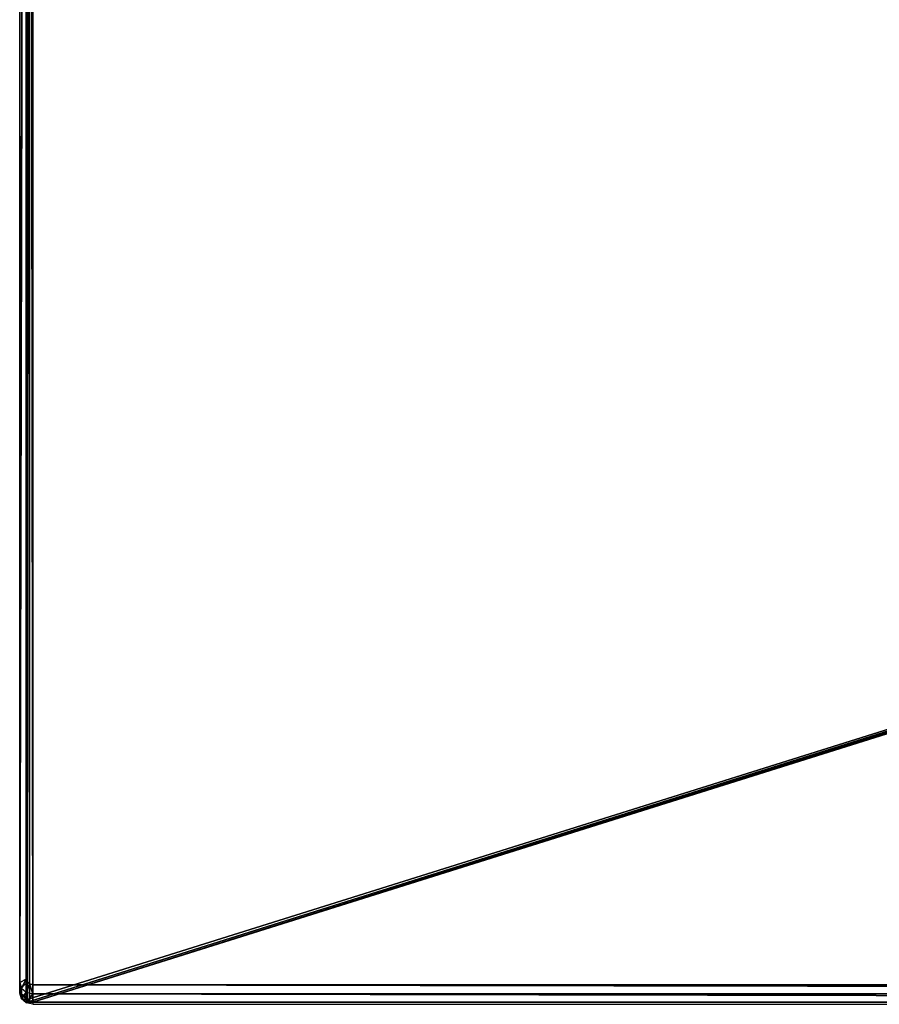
# Model space of a CAD drawing. Extents: x -398 to 398, y -1355 to -82.
# Tile 15 of 256: x -398 to -267, y -528 to -380. Entities that reach past the tile are written whole.
import ezdxf

# ---------------------------------------------------------------- set-up
doc = ezdxf.new("R2010")
doc.units = 0
doc.header["$MEASUREMENT"] = 0

msp = doc.modelspace()

# ---------------------------------------------------------------- linework, layer by layer
for points in [[(-396.5, -524.619324, 437.273285), (-396.5, -82.786209, 161.185394), (-397.5, -525.14917, 436.425293)], [(-397.5, -525.14917, 436.425293), (-396.5, -82.786209, 161.185394), (-397.5, -83.316132, 160.337402)], [(-397.5, -525.14917, 436.425293), (-397.5, -83.316132, 160.337402), (-397.5, -526.739014, 433.881104)], [(-397.5, -526.739014, 433.881104), (-397.5, -83.316132, 160.337402), (-397.5, -84.905891, 157.793198)], [(-396.366211, -525.043213, 437.5383), (-396.366211, -82.362244, 160.920502), (-396.5, -82.786209, 161.185394)], [(-396.366211, -525.043213, 437.5383), (-396.5, -82.786209, 161.185394), (-396.5, -524.619324, 437.273285)], [(-395.999908, -525.353882, 437.732391), (-395.999908, -82.051628, 160.726395), (-396.366211, -82.362244, 160.920502)], [(-395.999908, -525.353882, 437.732391), (-396.366211, -82.362244, 160.920502), (-396.366211, -525.043213, 437.5383)], [(-395.5, -525.467285, 437.803314), (-395.5, -81.938164, 160.655502), (-395.999908, -82.051628, 160.726395)], [(-395.5, -525.467285, 437.803314), (-395.999908, -82.051628, 160.726395), (-395.999908, -525.353882, 437.732391)], [(395.5, -525.467285, 437.803314), (395.5, -81.938164, 160.655502), (-395.5, -81.938164, 160.655502)], [(395.5, -525.467285, 437.803314), (-395.5, -81.938164, 160.655502), (-395.5, -525.467285, 437.803314)], [(-395.999908, -528.003418, 433.492096), (-395.999908, -84.701233, 156.486099), (-396.366211, -85.011833, 156.680206)], [(-395.5, -528.116882, 433.562988), (-395.5, -84.587761, 156.415207), (-395.999908, -84.701233, 156.486099)], [(-395.5, -528.116882, 433.562988), (-395.999908, -84.701233, 156.486099), (-395.999908, -528.003418, 433.492096)], [(395.5, -528.116882, 433.562988), (395.5, -84.587761, 156.415207), (-395.5, -84.587761, 156.415207)], [(395.5, -528.116882, 433.562988), (-395.5, -84.587761, 156.415207), (-395.5, -528.116882, 433.562988)], [(-397.5, -84.905891, 157.793198), (-397.5, -526.739014, 433.881104), (-396.5, -85.435806, 156.945206)], [(-396.5, -85.435806, 156.945206), (-397.5, -526.739014, 433.881104), (-396.5, -527.268921, 433.033112)], [(-396.366211, -527.69281, 433.298004), (-396.366211, -85.011833, 156.680206), (-396.5, -85.435806, 156.945206)], [(-396.366211, -527.69281, 433.298004), (-396.5, -85.435806, 156.945206), (-396.5, -527.268921, 433.033112)], [(-396.5, -527.268921, 433.033112), (-396.5, -85.435806, 156.945206), (-396.5, -85.441109, 156.936707)], [(-396.5, -85.435806, 156.945206), (-22.478531, -130.514999, 185.1138), (-50.35714, -414.036102, 362.277405)], [(-396.5, -85.435806, 156.945206), (-50.35714, -414.036102, 362.277405), (-52.76738, -414.882812, 362.806488)], [(-396.5, -85.435806, 156.945206), (-52.76738, -414.882812, 362.806488), (-53.272449, -415.311096, 363.074097)], [(-396.5, -85.435806, 156.945206), (-53.272449, -415.311096, 363.074097), (-54.270809, -417.355103, 364.351288)], [(-396.5, -85.435806, 156.945206), (-54.270809, -417.355103, 364.351288), (-54.270809, -417.960785, 364.729889)], [(-396.5, -85.435806, 156.945206), (-54.270809, -417.960785, 364.729889), (-53.272449, -420.004791, 366.007111)], [(-396.5, -85.435806, 156.945206), (-53.272449, -420.004791, 366.007111), (-396.366211, -527.69281, 433.298004)], [(-396.5, -85.435806, 156.945206), (-396.366211, -527.69281, 433.298004), (-396.5, -527.268921, 433.033112)], [(-396.5, -527.27417, 433.024597), (-396.5, -527.268921, 433.033112), (-396.5, -85.441109, 156.936707)], [(-396.5, -85.441109, 156.936707), (-22.478531, -130.520294, 185.105301), (-50.35714, -414.041412, 362.26889)], [(-396.5, -85.441109, 156.936707), (-50.35714, -414.041412, 362.26889), (-52.76738, -414.888092, 362.798004)], [(-396.5, -85.441109, 156.936707), (-52.76738, -414.888092, 362.798004), (-53.272449, -415.316406, 363.065613)], [(-396.5, -85.441109, 156.936707), (-53.272449, -415.316406, 363.065613), (-54.270809, -417.360413, 364.342896)], [(-396.5, -85.441109, 156.936707), (-54.270809, -417.360413, 364.342896), (-54.270809, -417.966095, 364.721405)], [(-396.5, -85.441109, 156.936707), (-54.270809, -417.966095, 364.721405), (-53.272449, -420.010101, 365.998596)], [(-396.5, -85.441109, 156.936707), (-53.272449, -420.010101, 365.998596), (-396.366211, -527.69812, 433.289612)], [(-396.5, -85.441109, 156.936707), (-396.366211, -527.69812, 433.289612), (-396.5, -527.27417, 433.024597)], [(-395.999908, -528.003418, 433.492096), (-396.366211, -85.011833, 156.680206), (-396.366211, -527.69281, 433.298004)], [(-53.272449, -420.004791, 366.007111), (-395.999908, -528.003418, 433.492096), (-396.366211, -527.69281, 433.298004)], [(-53.272449, -420.010101, 365.998596), (-395.999908, -528.008728, 433.483612), (-396.366211, -527.69812, 433.289612)], [(-53.272449, -420.004791, 366.007111), (-395.5, -528.116882, 433.562988), (-395.999908, -528.003418, 433.492096)], [(-53.272449, -420.010101, 365.998596), (-395.5, -528.122192, 433.554504), (-395.999908, -528.008728, 433.483612)], [(-52.76738, -420.433105, 366.274689), (-395.5, -528.116882, 433.562988), (-53.272449, -420.004791, 366.007111)], [(-52.76738, -420.438385, 366.266205), (-395.5, -528.122192, 433.554504), (-53.272449, -420.010101, 365.998596)], [(395.5, -528.116882, 433.562988), (-395.5, -528.116882, 433.562988), (-52.76738, -420.433105, 366.274689)], [(395.5, -528.122192, 433.554504), (-395.5, -528.122192, 433.554504), (-52.76738, -420.438385, 366.266205)], [(-397.232086, -525.997314, 436.9552), (-396.5, -524.619324, 437.273285), (-397.5, -525.14917, 436.425293)], [(-397.232086, -525.997314, 436.9552), (-397.5, -526.739014, 433.881104), (-397.5, -525.14917, 436.425293)], [(-396.5, -524.619324, 437.273285), (-397.232086, -525.997314, 436.9552), (-396.365997, -525.043274, 437.5383)], [(-396.365997, -525.043274, 437.5383), (-397.232086, -525.997314, 436.9552), (-396.5, -526.617981, 437.343109)], [(-396.365997, -525.043274, 437.5383), (-396.5, -526.617981, 437.343109), (-396, -525.353699, 437.7323)], [(-396, -525.353699, 437.7323), (-396.5, -526.617981, 437.343109), (-395.5, -526.845276, 437.485107)], [(-396, -525.353699, 437.7323), (-395.5, -526.845276, 437.485107), (-395.5, -525.467285, 437.803314)], [(395.5, -525.467285, 437.803314), (-395.5, -525.467285, 437.803314), (395.5, -526.845276, 437.485107)], [(395.5, -526.845276, 437.485107), (-395.5, -525.467285, 437.803314), (-395.5, -526.845276, 437.485107)], [(-397.232086, -525.997314, 436.9552), (-397.232086, -527.586975, 434.411102), (-397.5, -526.739014, 433.881104)], [(-396.365997, -527.692871, 433.298096), (-397.232086, -527.586975, 434.411102), (-397.5, -526.739014, 433.881104)], [(-396.365997, -527.692871, 433.298096), (-397.5, -526.739014, 433.881104), (-396.5, -527.268921, 433.033112)], [(-396.5, -526.617981, 437.343109), (-397.232086, -527.586975, 434.411102), (-397.232086, -525.997314, 436.9552)], [(-396.5, -526.617981, 437.343109), (-396.5, -528.207825, 434.799011), (-397.232086, -527.586975, 434.411102)], [(-395.5, -526.845276, 437.485107), (-396.5, -528.207825, 434.799011), (-396.5, -526.617981, 437.343109)], [(-396.5, -528.207825, 434.799011), (-395.5, -526.845276, 437.485107), (-395.5, -528.43512, 434.94101)], [(-395.5, -528.43512, 434.94101), (395.5, -528.43512, 434.94101), (-395.5, -526.845276, 437.485107)], [(-395.5, -526.845276, 437.485107), (395.5, -528.43512, 434.94101), (395.5, -526.845276, 437.485107)], [(-396, -528.003296, 433.492004), (-396.5, -528.207825, 434.799011), (-397.232086, -527.586975, 434.411102)], [(-396, -528.003296, 433.492004), (-397.232086, -527.586975, 434.411102), (-396.365997, -527.692871, 433.298096)], [(-396.365997, -527.692871, 433.298096), (-396.5, -527.27417, 433.024597), (-396.5, -527.268921, 433.033112)], [(-396.365997, -527.692871, 433.298096), (-396.365997, -527.698181, 433.289612), (-396.5, -527.27417, 433.024597)], [(-395.5, -528.116882, 433.562988), (-396.5, -528.207825, 434.799011), (-396, -528.003296, 433.492004)], [(-396.5, -528.207825, 434.799011), (-395.5, -528.116882, 433.562988), (-395.5, -528.43512, 434.94101)], [(-396, -528.003296, 433.492004), (-396.365997, -527.698181, 433.289612), (-396.365997, -527.692871, 433.298096)], [(-396, -528.003296, 433.492004), (-396, -528.008606, 433.483612), (-396.365997, -527.698181, 433.289612)], [(-395.5, -528.116882, 433.562988), (-396, -528.008606, 433.483612), (-396, -528.003296, 433.492004)], [(-396, -528.008606, 433.483612), (-395.5, -528.116882, 433.562988), (-395.5, -528.122192, 433.554504)], [(-395.5, -528.43512, 434.94101), (395.5, -528.43512, 434.94101), (-395.5, -528.116882, 433.562988)], [(-395.5, -528.116882, 433.562988), (395.5, -528.43512, 434.94101), (395.5, -528.116882, 433.562988)], [(-395.5, -528.122192, 433.554504), (395.5, -528.122192, 433.554504), (-395.5, -528.116882, 433.562988)], [(-395.5, -528.116882, 433.562988), (395.5, -528.122192, 433.554504), (395.5, -528.116882, 433.562988)]]:
    msp.add_3dface(points)

doc.saveas('drawing.dxf')
